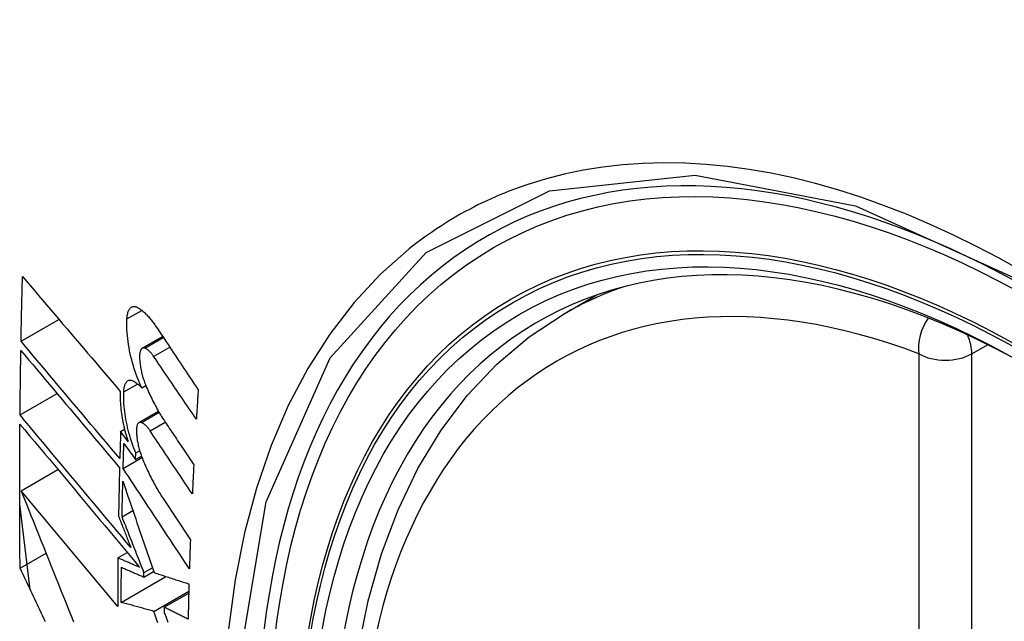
# Model space of a CAD drawing. Header units: inches. Extents: x 327.4 to 387.5, y 121.2 to 187.
# Tile 42 of 67: x 329.931 to 330.242, y 177.84 to 178.029. Entities that reach past the tile are written whole.
import ezdxf

# ---------------------------------------------------------------- set-up
doc = ezdxf.new("R2010")
doc.units = ezdxf.units.IN
doc.header["$MEASUREMENT"] = 0
doc.layers.add('Visible Edges(ANSI)', color=7, linetype='Continuous', lineweight=25)
doc.layers.add('Visible Tangent Edges(ANSI)', color=7, linetype='Continuous', lineweight=25)

msp = doc.modelspace()

# ---------------------------------------------------------------- linework, layer by layer
at = {"layer": 'Visible Edges(ANSI)'}
for p, q in [((330.10294, 177.93656), (330.11321, 177.94249)), ((329.93145, 177.92787), (329.94341, 177.93477)), ((329.96971, 177.92565), (329.97614, 177.92937)), ((329.96958, 177.91314), (329.97084, 177.91387)), ((329.93112, 177.90461), (329.94283, 177.91137)), ((329.96867, 177.90219), (329.97484, 177.90576)), ((329.96288, 177.89937), (329.96413, 177.90009)), ((329.96525, 177.89619), (329.96288, 177.89937)), ((329.96391, 177.89558), (329.96761, 177.89061)), ((329.96368, 177.88771), (329.96962, 177.89114)), ((329.96761, 177.89061), (329.96767, 177.89262)), ((329.96761, 177.89061), (329.96943, 177.89166)), ((329.96767, 177.89262), (329.96889, 177.89332)), ((329.9315, 177.8807), (329.94308, 177.8874)), ((329.96198, 177.84415), (329.9315, 177.8807)), ((329.97627, 177.87826), (329.98491, 177.86524)), ((329.9343, 177.84957), (329.93102, 177.87646)), ((329.96334, 177.87249), (329.96674, 177.87445)), ((329.93114, 177.85625), (329.93934, 177.86098)), ((329.96205, 177.8595), (329.96499, 177.86119)), ((329.97026, 177.85489), (329.9729, 177.85642)), ((329.96308, 177.84549), (329.97719, 177.85364)), ((329.97024, 177.85345), (329.97331, 177.85523)), ((329.97024, 177.85345), (329.97026, 177.85489)), ((329.97335, 177.84265), (329.98439, 177.84902)), ((329.97663, 177.84393), (329.98438, 177.8484)), ((329.97663, 177.84393), (329.97661, 177.84228))]:
    msp.add_line(p, q, dxfattribs=at)
at = {"layer": 'Visible Edges(ANSI)', "flags": 128}
for points in [[(329.93145, 177.92787), (329.93146, 177.92872), (329.93148, 177.92957), (329.93149, 177.93042), (329.93151, 177.93127), (329.93153, 177.93212), (329.93154, 177.93298), (329.93156, 177.93383), (329.93158, 177.93468), (329.9316, 177.93553), (329.93161, 177.93639), (329.93163, 177.93724), (329.93165, 177.93809), (329.93167, 177.93894), (329.93169, 177.9398), (329.93171, 177.94065), (329.93173, 177.9415), (329.93175, 177.94236), (329.93177, 177.94321), (329.93179, 177.94406), (329.93181, 177.94492), (329.93183, 177.94577), (329.93185, 177.94663), (329.93187, 177.94748), (329.9319, 177.94833)], [(329.9319, 177.94833), (329.93316, 177.94684), (329.93442, 177.94535), (329.93569, 177.94385), (329.93697, 177.94235), (329.93824, 177.94085), (329.93953, 177.93934), (329.94081, 177.93783), (329.9421, 177.93631), (329.94338, 177.9348), (329.94467, 177.93328), (329.94597, 177.93176), (329.94726, 177.93024), (329.94855, 177.92872), (329.94985, 177.9272), (329.95114, 177.92568), (329.95244, 177.92416), (329.95374, 177.92264), (329.95503, 177.92112), (329.95632, 177.9196), (329.95762, 177.91809), (329.95891, 177.91658), (329.9602, 177.91507), (329.96149, 177.91357), (329.96277, 177.91207)], [(329.96488, 177.9349), (329.9649, 177.93528), (329.96494, 177.93564), (329.96499, 177.93599), (329.96505, 177.93632), (329.96512, 177.93664), (329.9652, 177.93693), (329.96529, 177.93721), (329.96539, 177.93747), (329.96551, 177.93771), (329.96563, 177.93793), (329.96576, 177.93812), (329.9659, 177.93829), (329.96605, 177.93844), (329.9662, 177.93857), (329.96636, 177.93868), (329.96653, 177.93876), (329.96671, 177.93882), (329.96689, 177.93886), (329.96708, 177.93887), (329.96727, 177.93886), (329.96746, 177.93883), (329.96766, 177.93877), (329.96786, 177.9387), (329.96807, 177.9386)], [(329.96807, 177.9386), (329.96831, 177.93847), (329.96855, 177.93832), (329.9688, 177.93817), (329.96904, 177.938), (329.96929, 177.93783), (329.96954, 177.93764), (329.96978, 177.93745), (329.97003, 177.93724), (329.97027, 177.93703), (329.97052, 177.9368), (329.97077, 177.93657), (329.97102, 177.93632), (329.97126, 177.93607), (329.97151, 177.93581), (329.97176, 177.93553), (329.972, 177.93525), (329.97224, 177.93496), (329.97249, 177.93466), (329.97273, 177.93435), (329.97297, 177.93404), (329.97321, 177.93371), (329.97345, 177.93338), (329.97369, 177.93303), (329.97393, 177.93268)], [(329.96958, 177.91314), (329.9692, 177.91395), (329.96884, 177.91478), (329.96848, 177.91564), (329.96814, 177.91651), (329.96781, 177.9174), (329.9675, 177.9183), (329.9672, 177.91922), (329.96691, 177.92015), (329.96664, 177.92108), (329.96639, 177.92203), (329.96615, 177.92298), (329.96593, 177.92394), (329.96573, 177.92489), (329.96555, 177.92585), (329.96539, 177.9268), (329.96524, 177.92775), (329.96512, 177.92869), (329.96502, 177.92963), (329.96494, 177.93055), (329.96488, 177.93145), (329.96485, 177.93234), (329.96484, 177.93322), (329.96484, 177.93407), (329.96488, 177.9349)], [(330.03791, 177.83036), (330.04104, 177.84595), (330.04523, 177.86076), (330.05046, 177.87473), (330.05673, 177.88777), (330.06403, 177.89983), (330.07234, 177.91081), (330.08164, 177.92064), (330.09186, 177.92925), (330.10294, 177.93656)], [(329.97393, 177.93268), (329.97449, 177.93185), (329.97504, 177.93101), (329.9756, 177.93018), (329.97616, 177.92934), (329.97672, 177.9285), (329.97728, 177.92766), (329.97784, 177.92683), (329.9784, 177.92599), (329.97896, 177.92515), (329.97952, 177.92431), (329.98008, 177.92348), (329.98064, 177.92264), (329.9812, 177.9218), (329.98176, 177.92096), (329.98232, 177.92012), (329.98288, 177.91928), (329.98344, 177.91845), (329.984, 177.91761), (329.98456, 177.91677), (329.98512, 177.91593), (329.98569, 177.9151), (329.98625, 177.91426), (329.98681, 177.91342), (329.98737, 177.91259)], [(329.96263, 177.89086), (329.96134, 177.89239), (329.96004, 177.89392), (329.95874, 177.89546), (329.95744, 177.89701), (329.95613, 177.89855), (329.95482, 177.9001), (329.95352, 177.90165), (329.95221, 177.9032), (329.9509, 177.90475), (329.94959, 177.90631), (329.94828, 177.90786), (329.94697, 177.90941), (329.94567, 177.91096), (329.94436, 177.91252), (329.94306, 177.91406), (329.94175, 177.91561), (329.94045, 177.91716), (329.93915, 177.9187), (329.93786, 177.92024), (329.93657, 177.92177), (329.93528, 177.9233), (329.934, 177.92483), (329.93272, 177.92635), (329.93145, 177.92787)], [(329.93112, 177.90461), (329.93113, 177.90546), (329.93114, 177.90631), (329.93115, 177.90716), (329.93116, 177.908), (329.93117, 177.90885), (329.93118, 177.9097), (329.93119, 177.91055), (329.9312, 177.9114), (329.93121, 177.91224), (329.93122, 177.91309), (329.93123, 177.91394), (329.93124, 177.91479), (329.93125, 177.91564), (329.93126, 177.91649), (329.93127, 177.91734), (329.93129, 177.91818), (329.9313, 177.91903), (329.93131, 177.91988), (329.93133, 177.92073), (329.93134, 177.92158), (329.93135, 177.92243), (329.93137, 177.92328), (329.93138, 177.92413), (329.93139, 177.92498)], [(329.93139, 177.92498), (329.93267, 177.92346), (329.93395, 177.92194), (329.93523, 177.92042), (329.93651, 177.91888), (329.9378, 177.91735), (329.9391, 177.91581), (329.9404, 177.91427), (329.94169, 177.91272), (329.943, 177.91117), (329.9443, 177.90962), (329.94561, 177.90807), (329.94691, 177.90652), (329.94822, 177.90497), (329.94953, 177.90341), (329.95084, 177.90186), (329.95214, 177.9003), (329.95345, 177.89875), (329.95476, 177.8972), (329.95606, 177.89565), (329.95736, 177.89411), (329.95867, 177.89256), (329.95996, 177.89102), (329.96126, 177.88949), (329.96255, 177.88796)], [(329.97049, 177.9257), (329.97037, 177.92573), (329.97026, 177.92576), (329.97015, 177.92576), (329.97004, 177.92576), (329.96993, 177.92574), (329.96983, 177.92571), (329.96973, 177.92566), (329.96964, 177.9256), (329.96955, 177.92553), (329.96946, 177.92545), (329.96938, 177.92535), (329.9693, 177.92523), (329.96923, 177.92511), (329.96917, 177.92497), (329.96911, 177.92482), (329.96906, 177.92466), (329.96901, 177.92449), (329.96897, 177.9243), (329.96893, 177.92411), (329.96891, 177.92391), (329.96889, 177.9237), (329.96887, 177.92348), (329.96886, 177.92325), (329.96886, 177.92301)], [(329.97331, 177.9231), (329.97319, 177.92327), (329.97308, 177.92343), (329.97296, 177.92359), (329.97285, 177.92374), (329.97273, 177.92389), (329.97261, 177.92403), (329.97249, 177.92417), (329.97237, 177.92431), (329.97225, 177.92443), (329.97214, 177.92456), (329.97202, 177.92468), (329.9719, 177.92479), (329.97178, 177.9249), (329.97166, 177.925), (329.97154, 177.92509), (329.97142, 177.92518), (329.9713, 177.92527), (329.97118, 177.92535), (329.97107, 177.92542), (329.97095, 177.92549), (329.97083, 177.92555), (329.97072, 177.92561), (329.9706, 177.92566), (329.97049, 177.9257)], [(329.96886, 177.92301), (329.96887, 177.92265), (329.96889, 177.92229), (329.96891, 177.92191), (329.96894, 177.92154), (329.96898, 177.92116), (329.96902, 177.92077), (329.96907, 177.92039), (329.96913, 177.92), (329.96919, 177.9196), (329.96926, 177.91921), (329.96934, 177.91882), (329.96942, 177.91842), (329.96951, 177.91803), (329.9696, 177.91764), (329.9697, 177.91725), (329.96981, 177.91686), (329.96992, 177.91647), (329.97004, 177.91609), (329.97016, 177.91571), (329.97028, 177.91534), (329.97041, 177.91497), (329.97055, 177.9146), (329.97069, 177.91425), (329.97083, 177.91389)], [(329.98679, 177.90327), (329.98622, 177.90409), (329.98566, 177.90492), (329.9851, 177.90574), (329.98454, 177.90657), (329.98397, 177.9074), (329.98341, 177.90822), (329.98285, 177.90905), (329.98229, 177.90988), (329.98172, 177.91071), (329.98116, 177.91153), (329.9806, 177.91236), (329.98004, 177.91319), (329.97948, 177.91401), (329.97891, 177.91484), (329.97835, 177.91567), (329.97779, 177.9165), (329.97723, 177.91732), (329.97667, 177.91815), (329.97611, 177.91898), (329.97555, 177.9198), (329.97499, 177.92063), (329.97443, 177.92145), (329.97387, 177.92228), (329.97331, 177.9231)], [(329.96387, 177.91187), (329.9639, 177.91224), (329.96393, 177.91259), (329.96397, 177.91293), (329.96403, 177.91325), (329.9641, 177.91356), (329.96417, 177.91384), (329.96426, 177.91411), (329.96436, 177.91436), (329.96447, 177.91458), (329.96459, 177.91479), (329.96471, 177.91497), (329.96485, 177.91513), (329.96499, 177.91527), (329.96514, 177.91539), (329.9653, 177.91548), (329.96546, 177.91555), (329.96563, 177.9156), (329.96581, 177.91562), (329.96599, 177.91562), (329.96617, 177.9156), (329.96636, 177.91556), (329.96656, 177.91549), (329.96675, 177.9154), (329.96695, 177.9153)], [(329.96695, 177.9153), (329.96706, 177.91523), (329.96717, 177.91516), (329.96727, 177.91509), (329.96738, 177.91502), (329.96749, 177.91494), (329.9676, 177.91487), (329.96771, 177.91479), (329.96782, 177.91471), (329.96793, 177.91463), (329.96804, 177.91454), (329.96815, 177.91445), (329.96826, 177.91436), (329.96837, 177.91427), (329.96848, 177.91418), (329.96859, 177.91408), (329.9687, 177.91399), (329.96881, 177.91389), (329.96892, 177.91379), (329.96903, 177.91368), (329.96914, 177.91358), (329.96925, 177.91347), (329.96936, 177.91336), (329.96947, 177.91325), (329.96958, 177.91314)], [(329.97083, 177.91389), (329.97108, 177.91332), (329.97132, 177.91276), (329.97157, 177.91221), (329.97182, 177.91165), (329.97207, 177.91111), (329.97233, 177.91057), (329.97258, 177.91003), (329.97284, 177.9095), (329.9731, 177.90898), (329.97337, 177.90846), (329.97363, 177.90795), (329.9739, 177.90745), (329.97417, 177.90695), (329.97444, 177.90646), (329.97472, 177.90597), (329.97499, 177.90549), (329.97527, 177.90502), (329.97555, 177.90455), (329.97583, 177.90409), (329.97611, 177.90364), (329.97639, 177.90319), (329.97668, 177.90275), (329.97696, 177.90232), (329.97725, 177.9019)], [(329.98737, 177.91259), (329.98734, 177.9122), (329.98732, 177.91181), (329.98729, 177.91142), (329.98727, 177.91103), (329.98724, 177.91064), (329.98722, 177.91025), (329.98719, 177.90987), (329.98717, 177.90948), (329.98714, 177.90909), (329.98712, 177.9087), (329.9871, 177.90831), (329.98707, 177.90792), (329.98705, 177.90754), (329.98702, 177.90715), (329.987, 177.90676), (329.98698, 177.90637), (329.98695, 177.90598), (329.98693, 177.9056), (329.9869, 177.90521), (329.98688, 177.90482), (329.98686, 177.90443), (329.98683, 177.90404), (329.98681, 177.90366), (329.98679, 177.90327)], [(329.96277, 177.91207), (329.96275, 177.91148), (329.96274, 177.91088), (329.96274, 177.91026), (329.96275, 177.90964), (329.96277, 177.90901), (329.96281, 177.90836), (329.96286, 177.90771), (329.96291, 177.90705), (329.96298, 177.90639), (329.96307, 177.90572), (329.96316, 177.90505), (329.96326, 177.90437), (329.96337, 177.90368), (329.9635, 177.903), (329.96363, 177.90231), (329.96377, 177.90162), (329.96393, 177.90093), (329.96409, 177.90024), (329.96426, 177.89956), (329.96444, 177.89888), (329.96463, 177.8982), (329.96483, 177.89753), (329.96504, 177.89686), (329.96525, 177.89619)], [(329.96767, 177.89262), (329.96737, 177.89338), (329.96707, 177.89415), (329.96678, 177.89493), (329.96651, 177.89572), (329.96624, 177.89653), (329.96599, 177.89734), (329.96575, 177.89816), (329.96552, 177.89899), (329.9653, 177.89982), (329.96509, 177.90066), (329.9649, 177.90149), (329.96473, 177.90233), (329.96457, 177.90317), (329.96442, 177.90401), (329.96429, 177.90484), (329.96418, 177.90566), (329.96408, 177.90648), (329.964, 177.90729), (329.96394, 177.90809), (329.96389, 177.90888), (329.96386, 177.90965), (329.96385, 177.9104), (329.96385, 177.91114), (329.96387, 177.91187)], [(329.96612, 177.86277), (329.96467, 177.86449), (329.96322, 177.86623), (329.96177, 177.86797), (329.9603, 177.86972), (329.95884, 177.87147), (329.95737, 177.87322), (329.9559, 177.87498), (329.95443, 177.87674), (329.95296, 177.8785), (329.95149, 177.88026), (329.95001, 177.88202), (329.94854, 177.88378), (329.94707, 177.88554), (329.9456, 177.8873), (329.94413, 177.88905), (329.94267, 177.8908), (329.94121, 177.89255), (329.93975, 177.89429), (329.9383, 177.89603), (329.93685, 177.89776), (329.93541, 177.89949), (329.93397, 177.90121), (329.93255, 177.90291), (329.93112, 177.90461)], [(329.93114, 177.85625), (329.93112, 177.85813), (329.93111, 177.86002), (329.93109, 177.86191), (329.93108, 177.8638), (329.93106, 177.86569), (329.93105, 177.86757), (329.93104, 177.86947), (329.93104, 177.87136), (329.93103, 177.87325), (329.93102, 177.87514), (329.93102, 177.87704), (329.93102, 177.87893), (329.93102, 177.88083), (329.93102, 177.88273), (329.93102, 177.88462), (329.93102, 177.88652), (329.93103, 177.88842), (329.93103, 177.89032), (329.93104, 177.89222), (329.93105, 177.89413), (329.93106, 177.89603), (329.93107, 177.89793), (329.93108, 177.89984), (329.9311, 177.90174)], [(329.9311, 177.90174), (329.93263, 177.89992), (329.93416, 177.89808), (329.9357, 177.89623), (329.93726, 177.89437), (329.93882, 177.8925), (329.94038, 177.89063), (329.94196, 177.88874), (329.94354, 177.88685), (329.94512, 177.88496), (329.94671, 177.88306), (329.9483, 177.88116), (329.94989, 177.87925), (329.95148, 177.87735), (329.95307, 177.87544), (329.95467, 177.87353), (329.95626, 177.87163), (329.95785, 177.86972), (329.95944, 177.86782), (329.96103, 177.86593), (329.96261, 177.86403), (329.96419, 177.86215), (329.96576, 177.86026), (329.96733, 177.85839), (329.96889, 177.85653)], [(329.96942, 177.90223), (329.96931, 177.90226), (329.9692, 177.90229), (329.96909, 177.9023), (329.96899, 177.90229), (329.96888, 177.90228), (329.96878, 177.90225), (329.96869, 177.9022), (329.9686, 177.90215), (329.96851, 177.90208), (329.96843, 177.90199), (329.96835, 177.9019), (329.96828, 177.90179), (329.96821, 177.90166), (329.96815, 177.90153), (329.96809, 177.90138), (329.96804, 177.90122), (329.968, 177.90105), (329.96796, 177.90087), (329.96793, 177.90068), (329.9679, 177.90048), (329.96788, 177.90027), (329.96787, 177.90005), (329.96787, 177.89982), (329.96787, 177.89959)], [(329.9722, 177.8996), (329.97209, 177.89977), (329.97197, 177.89994), (329.97186, 177.90009), (329.97174, 177.90025), (329.97163, 177.9004), (329.97151, 177.90054), (329.97139, 177.90068), (329.97128, 177.90082), (329.97116, 177.90094), (329.97104, 177.90107), (329.97092, 177.90119), (329.97081, 177.9013), (329.97069, 177.90141), (329.97057, 177.90151), (329.97045, 177.90161), (329.97034, 177.9017), (329.97022, 177.90179), (329.97011, 177.90187), (329.96999, 177.90194), (329.96988, 177.90201), (329.96976, 177.90207), (329.96965, 177.90213), (329.96953, 177.90218), (329.96942, 177.90223)], [(329.97725, 177.9019), (329.97761, 177.90136), (329.97798, 177.90082), (329.97834, 177.90028), (329.9787, 177.89974), (329.97907, 177.8992), (329.97943, 177.89866), (329.97979, 177.89812), (329.98016, 177.89758), (329.98052, 177.89703), (329.98088, 177.89649), (329.98125, 177.89595), (329.98161, 177.89541), (329.98197, 177.89487), (329.98234, 177.89433), (329.9827, 177.89379), (329.98307, 177.89325), (329.98343, 177.89271), (329.98379, 177.89217), (329.98416, 177.89163), (329.98452, 177.89109), (329.98488, 177.89055), (329.98525, 177.89001), (329.98561, 177.88947), (329.98598, 177.88893)], [(329.96288, 177.89937), (329.96287, 177.89902), (329.96286, 177.89866), (329.96285, 177.89831), (329.96283, 177.89795), (329.96282, 177.8976), (329.96281, 177.89724), (329.9628, 177.89689), (329.96279, 177.89653), (329.96278, 177.89618), (329.96277, 177.89582), (329.96276, 177.89547), (329.96275, 177.89511), (329.96274, 177.89476), (329.96273, 177.8944), (329.96272, 177.89405), (329.96271, 177.89369), (329.9627, 177.89334), (329.96269, 177.89298), (329.96268, 177.89263), (329.96267, 177.89228), (329.96266, 177.89192), (329.96265, 177.89157), (329.96264, 177.89121), (329.96263, 177.89086)], [(329.96787, 177.89959), (329.96788, 177.89923), (329.9679, 177.89886), (329.96792, 177.89849), (329.96796, 177.89812), (329.96799, 177.89774), (329.96804, 177.89736), (329.96809, 177.89697), (329.96815, 177.89658), (329.96822, 177.89619), (329.96829, 177.8958), (329.96837, 177.8954), (329.96846, 177.89501), (329.96855, 177.89462), (329.96864, 177.89423), (329.96875, 177.89384), (329.96885, 177.89345), (329.96897, 177.89306), (329.96908, 177.89268), (329.96921, 177.8923), (329.96933, 177.89193), (329.96947, 177.89156), (329.9696, 177.8912), (329.96974, 177.89084), (329.96989, 177.89048)], [(329.98552, 177.87968), (329.98496, 177.88051), (329.98441, 177.88134), (329.98385, 177.88217), (329.9833, 177.883), (329.98274, 177.88383), (329.98219, 177.88466), (329.98163, 177.88549), (329.98108, 177.88632), (329.98052, 177.88715), (329.97996, 177.88798), (329.97941, 177.88881), (329.97885, 177.88964), (329.9783, 177.89048), (329.97774, 177.89131), (329.97719, 177.89214), (329.97663, 177.89297), (329.97608, 177.8938), (329.97552, 177.89463), (329.97497, 177.89546), (329.97441, 177.89629), (329.97386, 177.89712), (329.97331, 177.89795), (329.97275, 177.89878), (329.9722, 177.8996)], [(329.96368, 177.88771), (329.96369, 177.88803), (329.9637, 177.88836), (329.96371, 177.88869), (329.96372, 177.88902), (329.96373, 177.88935), (329.96373, 177.88967), (329.96374, 177.89), (329.96375, 177.89033), (329.96376, 177.89066), (329.96377, 177.89098), (329.96378, 177.89131), (329.96379, 177.89164), (329.9638, 177.89197), (329.96381, 177.8923), (329.96382, 177.89262), (329.96383, 177.89295), (329.96384, 177.89328), (329.96385, 177.89361), (329.96386, 177.89394), (329.96387, 177.89426), (329.96388, 177.89459), (329.96389, 177.89492), (329.9639, 177.89525), (329.96391, 177.89558)], [(329.96255, 177.88796), (329.96254, 177.88732), (329.96252, 177.88668), (329.96251, 177.88604), (329.96249, 177.88541), (329.96247, 177.88477), (329.96246, 177.88413), (329.96244, 177.88349), (329.96243, 177.88286), (329.96242, 177.88222), (329.9624, 177.88158), (329.96239, 177.88095), (329.96237, 177.88031), (329.96236, 177.87967), (329.96235, 177.87904), (329.96233, 177.8784), (329.96232, 177.87776), (329.96231, 177.87713), (329.9623, 177.87649), (329.96228, 177.87585), (329.96227, 177.87522), (329.96226, 177.87458), (329.96225, 177.87395), (329.96224, 177.87331), (329.96223, 177.87268)], [(329.98459, 177.85608), (329.98372, 177.85739), (329.98285, 177.85871), (329.98198, 177.86003), (329.98111, 177.86134), (329.98024, 177.86266), (329.97937, 177.86398), (329.9785, 177.8653), (329.97762, 177.86662), (329.97675, 177.86794), (329.97588, 177.86926), (329.97501, 177.87058), (329.97413, 177.8719), (329.97326, 177.87322), (329.97239, 177.87454), (329.97151, 177.87586), (329.97064, 177.87718), (329.96977, 177.8785), (329.9689, 177.87982), (329.96803, 177.88114), (329.96716, 177.88245), (329.96629, 177.88377), (329.96542, 177.88508), (329.96455, 177.8864), (329.96368, 177.88771)], [(329.96989, 177.89048), (329.97013, 177.88991), (329.97037, 177.88934), (329.97062, 177.88877), (329.97087, 177.88821), (329.97112, 177.88766), (329.97137, 177.88711), (329.97163, 177.88656), (329.97189, 177.88603), (329.97215, 177.88549), (329.97241, 177.88497), (329.97267, 177.88445), (329.97294, 177.88393), (329.97321, 177.88342), (329.97348, 177.88292), (329.97375, 177.88243), (329.97402, 177.88194), (329.9743, 177.88145), (329.97458, 177.88098), (329.97485, 177.88051), (329.97513, 177.88004), (329.97542, 177.87959), (329.9757, 177.87914), (329.97598, 177.8787), (329.97627, 177.87826)], [(329.98598, 177.88893), (329.98596, 177.88854), (329.98594, 177.88815), (329.98592, 177.88777), (329.9859, 177.88738), (329.98588, 177.887), (329.98586, 177.88661), (329.98584, 177.88623), (329.98582, 177.88584), (329.9858, 177.88546), (329.98578, 177.88507), (329.98576, 177.88468), (329.98574, 177.8843), (329.98572, 177.88391), (329.9857, 177.88353), (329.98568, 177.88314), (329.98566, 177.88276), (329.98564, 177.88237), (329.98563, 177.88199), (329.98561, 177.8816), (329.98559, 177.88122), (329.98557, 177.88083), (329.98555, 177.88045), (329.98553, 177.88006), (329.98552, 177.87968)], [(329.96334, 177.87249), (329.96335, 177.87296), (329.96336, 177.87343), (329.96337, 177.8739), (329.96338, 177.87437), (329.96339, 177.87483), (329.9634, 177.8753), (329.9634, 177.87577), (329.96341, 177.87624), (329.96342, 177.87671), (329.96343, 177.87718), (329.96344, 177.87765), (329.96345, 177.87812), (329.96346, 177.87859), (329.96347, 177.87906), (329.96348, 177.87953), (329.96349, 177.88), (329.9635, 177.88047), (329.96351, 177.88093), (329.96353, 177.8814), (329.96354, 177.88187), (329.96355, 177.88234), (329.96356, 177.88281), (329.96357, 177.88328), (329.96358, 177.88375)], [(329.96358, 177.88375), (329.96398, 177.88258), (329.96438, 177.8814), (329.96478, 177.88021), (329.96519, 177.87902), (329.96559, 177.87783), (329.966, 177.87664), (329.96641, 177.87544), (329.96682, 177.87424), (329.96723, 177.87303), (329.96764, 177.87183), (329.96805, 177.87062), (329.96846, 177.86941), (329.96888, 177.8682), (329.96929, 177.86699), (329.9697, 177.86578), (329.97012, 177.86456), (329.97053, 177.86335), (329.97095, 177.86213), (329.97136, 177.86092), (329.97178, 177.85971), (329.97219, 177.8585), (329.97261, 177.85728), (329.97302, 177.85607), (329.97344, 177.85487)], [(329.9315, 177.8807), (329.93226, 177.87877), (329.93303, 177.87682), (329.93381, 177.87487), (329.93458, 177.87292), (329.93536, 177.87095), (329.93614, 177.86899), (329.93693, 177.86702), (329.93771, 177.86505), (329.9385, 177.86308), (329.93929, 177.8611), (329.94008, 177.85912), (329.94087, 177.85714), (329.94166, 177.85515), (329.94246, 177.85317), (329.94325, 177.85119), (329.94405, 177.8492), (329.94484, 177.84722), (329.94564, 177.84524), (329.94644, 177.84326), (329.94723, 177.84128), (329.94803, 177.8393)], [(329.96223, 177.87268), (329.96239, 177.87226), (329.96255, 177.87185), (329.96271, 177.87144), (329.96287, 177.87103), (329.96304, 177.87062), (329.9632, 177.8702), (329.96336, 177.86979), (329.96352, 177.86938), (329.96368, 177.86897), (329.96385, 177.86855), (329.96401, 177.86814), (329.96417, 177.86773), (329.96433, 177.86731), (329.9645, 177.8669), (329.96466, 177.86649), (329.96482, 177.86607), (329.96498, 177.86566), (329.96515, 177.86525), (329.96531, 177.86483), (329.96547, 177.86442), (329.96563, 177.86401), (329.9658, 177.86359), (329.96596, 177.86318), (329.96612, 177.86277)], [(329.97026, 177.85489), (329.96997, 177.85563), (329.96968, 177.85636), (329.96939, 177.8571), (329.9691, 177.85784), (329.96881, 177.85857), (329.96852, 177.85931), (329.96823, 177.86004), (329.96794, 177.86078), (329.96765, 177.86152), (329.96736, 177.86225), (329.96707, 177.86299), (329.96678, 177.86372), (329.9665, 177.86446), (329.96621, 177.86519), (329.96592, 177.86592), (329.96563, 177.86666), (329.96534, 177.86739), (329.96506, 177.86812), (329.96477, 177.86885), (329.96448, 177.86958), (329.9642, 177.87031), (329.96391, 177.87104), (329.96363, 177.87176), (329.96334, 177.87249)], [(329.98491, 177.86524), (329.98489, 177.86486), (329.98488, 177.86448), (329.98486, 177.86409), (329.98485, 177.86371), (329.98483, 177.86333), (329.98482, 177.86295), (329.98481, 177.86256), (329.98479, 177.86218), (329.98478, 177.8618), (329.98477, 177.86142), (329.98475, 177.86104), (329.98474, 177.86065), (329.98473, 177.86027), (329.98472, 177.85989), (329.9847, 177.85951), (329.98469, 177.85913), (329.98468, 177.85875), (329.98466, 177.85837), (329.98465, 177.85798), (329.98464, 177.8576), (329.98463, 177.85722), (329.98462, 177.85684), (329.9846, 177.85646), (329.98459, 177.85608)], [(329.96205, 177.8595), (329.96205, 177.85886), (329.96204, 177.85822), (329.96204, 177.85758), (329.96203, 177.85693), (329.96203, 177.85629), (329.96202, 177.85565), (329.96202, 177.85501), (329.96201, 177.85437), (329.96201, 177.85373), (329.96201, 177.85309), (329.962, 177.85245), (329.962, 177.85181), (329.962, 177.85117), (329.96199, 177.85053), (329.96199, 177.84989), (329.96199, 177.84926), (329.96199, 177.84862), (329.96199, 177.84798), (329.96199, 177.84734), (329.96198, 177.8467), (329.96198, 177.84606), (329.96198, 177.84542), (329.96198, 177.84479), (329.96198, 177.84415)], [(329.96889, 177.85653), (329.9686, 177.85665), (329.96832, 177.85677), (329.96803, 177.8569), (329.96775, 177.85702), (329.96746, 177.85714), (329.96718, 177.85727), (329.96689, 177.85739), (329.96661, 177.85752), (329.96632, 177.85764), (329.96604, 177.85776), (329.96575, 177.85789), (329.96547, 177.85801), (329.96518, 177.85814), (329.9649, 177.85826), (329.96461, 177.85838), (329.96433, 177.85851), (329.96404, 177.85863), (329.96376, 177.85876), (329.96347, 177.85888), (329.96319, 177.859), (329.9629, 177.85913), (329.96262, 177.85925), (329.96234, 177.85937), (329.96205, 177.8595)], [(329.96308, 177.84549), (329.96308, 177.84595), (329.96308, 177.84641), (329.96308, 177.84687), (329.96308, 177.84733), (329.96308, 177.84779), (329.96308, 177.84825), (329.96308, 177.84871), (329.96309, 177.84917), (329.96309, 177.84963), (329.96309, 177.85009), (329.96309, 177.85055), (329.96309, 177.85102), (329.9631, 177.85148), (329.9631, 177.85194), (329.9631, 177.8524), (329.9631, 177.85286), (329.96311, 177.85332), (329.96311, 177.85378), (329.96311, 177.85424), (329.96312, 177.8547), (329.96312, 177.85516), (329.96312, 177.85563), (329.96313, 177.85609), (329.96313, 177.85655)], [(329.96313, 177.85655), (329.96343, 177.85642), (329.96372, 177.85629), (329.96402, 177.85616), (329.96431, 177.85603), (329.96461, 177.8559), (329.9649, 177.85578), (329.9652, 177.85565), (329.96549, 177.85552), (329.96579, 177.85539), (329.96608, 177.85526), (329.96638, 177.85513), (329.96668, 177.855), (329.96697, 177.85487), (329.96727, 177.85474), (329.96757, 177.85461), (329.96786, 177.85449), (329.96816, 177.85436), (329.96846, 177.85423), (329.96875, 177.8541), (329.96905, 177.85397), (329.96935, 177.85384), (329.96964, 177.85371), (329.96994, 177.85358), (329.97024, 177.85345)], [(329.93917, 177.83934), (329.93874, 177.84023), (329.93832, 177.84112), (329.9379, 177.84201), (329.93747, 177.8429), (329.93705, 177.84379), (329.93663, 177.84468), (329.9362, 177.84557), (329.93578, 177.84647), (329.93536, 177.84736), (329.93493, 177.84825), (329.93451, 177.84914), (329.93409, 177.85003), (329.93367, 177.85092), (329.93325, 177.85181), (329.93282, 177.8527), (329.9324, 177.85358), (329.93198, 177.85447), (329.93156, 177.85536), (329.93114, 177.85625)], [(329.97344, 177.85487), (329.97389, 177.85472), (329.97435, 177.85457), (329.9748, 177.85442), (329.97526, 177.85427), (329.97571, 177.85412), (329.97617, 177.85397), (329.97662, 177.85382), (329.97708, 177.85367), (329.97754, 177.85353), (329.978, 177.85338), (329.97846, 177.85323), (329.97892, 177.85308), (329.97938, 177.85293), (329.97984, 177.85278), (329.9803, 177.85263), (329.98076, 177.85248), (329.98122, 177.85234), (329.98168, 177.85219), (329.98214, 177.85204), (329.9826, 177.85189), (329.98307, 177.85175), (329.98353, 177.8516), (329.98399, 177.85145), (329.98445, 177.8513)], [(329.98445, 177.8513), (329.98444, 177.85084), (329.98443, 177.85037), (329.98442, 177.8499), (329.9844, 177.84944), (329.98439, 177.84897), (329.98438, 177.84851), (329.98437, 177.84804), (329.98436, 177.84757), (329.98435, 177.84711), (329.98433, 177.84664), (329.98432, 177.84618), (329.98431, 177.84571), (329.9843, 177.84525), (329.98429, 177.84478), (329.98428, 177.84432), (329.98427, 177.84385), (329.98426, 177.84339), (329.98425, 177.84292), (329.98424, 177.84246), (329.98423, 177.84199), (329.98422, 177.84153), (329.98421, 177.84106), (329.98421, 177.8406), (329.9842, 177.84013)], [(329.97335, 177.84265), (329.97292, 177.84277), (329.97249, 177.84289), (329.97206, 177.843), (329.97163, 177.84312), (329.9712, 177.84324), (329.97077, 177.84336), (329.97034, 177.84348), (329.96991, 177.8436), (329.96948, 177.84371), (329.96905, 177.84383), (329.96862, 177.84395), (329.96819, 177.84407), (329.96776, 177.84419), (329.96734, 177.84431), (329.96691, 177.84443), (329.96648, 177.84455), (329.96605, 177.84466), (329.96563, 177.84478), (329.9652, 177.8449), (329.96477, 177.84502), (329.96435, 177.84514), (329.96392, 177.84526), (329.9635, 177.84538), (329.96308, 177.84549)], [(329.9842, 177.84013), (329.98388, 177.84029), (329.98356, 177.84045), (329.98325, 177.84061), (329.98293, 177.84076), (329.98261, 177.84092), (329.9823, 177.84108), (329.98198, 177.84124), (329.98167, 177.8414), (329.98135, 177.84156), (329.98103, 177.84171), (329.98072, 177.84187), (329.9804, 177.84203), (329.98009, 177.84219), (329.97977, 177.84235), (329.97946, 177.84251), (329.97914, 177.84266), (329.97883, 177.84282), (329.97851, 177.84298), (329.9782, 177.84314), (329.97788, 177.8433), (329.97757, 177.84345), (329.97726, 177.84361), (329.97694, 177.84377), (329.97663, 177.84393)], [(329.97466, 177.83899), (329.97422, 177.84021), (329.97379, 177.84143), (329.97335, 177.84265)], [(329.97661, 177.84228), (329.97691, 177.84153), (329.97722, 177.84078), (329.97752, 177.84003), (329.97783, 177.83927)]]:
    msp.add_lwpolyline(points, dxfattribs=at)
at = {"layer": 'Visible Edges(ANSI)'}
for centre, major_axis, start_param, end_param in [((330.35688, 177.15921), (-0.64961, 1.12515), 5.161526, 5.834048), ((330.25213, 177.66128), (0.15748, -0.27276), 2.363977, 7.060801)]:
    msp.add_ellipse(centre, major_axis=major_axis, ratio=0.57735, start_param=start_param, end_param=end_param, dxfattribs=at)
msp.add_ellipse((330.24865, 177.65927), major_axis=(-0.15994, 0.27703), ratio=0.57735, dxfattribs=at)
at = {"layer": 'Visible Tangent Edges(ANSI)'}
for p, q in [((329.96488, 177.9349), (329.96958, 177.93761)), ((329.97049, 177.9257), (329.97634, 177.92908)), ((329.97331, 177.9231), (329.97837, 177.92602)), ((330.2316, 177.92391), (330.23659, 177.92679)), ((330.2149, 177.92391), (330.2149, 177.43924)), ((330.2316, 177.43924), (330.2316, 177.92391)), ((329.96387, 177.91187), (329.96823, 177.91438)), ((329.96942, 177.90223), (329.97501, 177.90546)), ((329.9722, 177.8996), (329.97695, 177.90235))]:
    msp.add_line(p, q, dxfattribs=at)
at = {"layer": 'Visible Tangent Edges(ANSI)', "flags": 128}
for points in [[(330.24752, 177.94996), (330.24022, 177.95405), (330.2329, 177.9579), (330.22559, 177.9615), (330.21828, 177.96484), (330.211, 177.96793), (330.20374, 177.97076), (330.19653, 177.97332), (330.18936, 177.97562), (330.18225, 177.97765), (330.1752, 177.9794), (330.16823, 177.98088), (330.16131, 177.98208), (330.15445, 177.98301), (330.14767, 177.98367), (330.14096, 177.98406), (330.13435, 177.98417), (330.12783, 177.98401), (330.12142, 177.98356), (330.11512, 177.98285), (330.10894, 177.98186), (330.10288, 177.9806), (330.09695, 177.97907), (330.09114, 177.97728), (330.08547, 177.97521)], [(330.07287, 177.55498), (330.03925, 177.62207), (330.01512, 177.69114), (330.00167, 177.75873), (329.99953, 177.8218), (330.00878, 177.87722), (330.02907, 177.92268), (330.05933, 177.95589), (330.09827, 177.97535), (330.14424, 177.98033), (330.1949, 177.97056), (330.24803, 177.94651)], [(330.08547, 177.97521), (330.08405, 177.97465), (330.08264, 177.97406), (330.08123, 177.97346), (330.07984, 177.97284), (330.07845, 177.97221), (330.07707, 177.97156), (330.0757, 177.97089), (330.07435, 177.9702), (330.073, 177.9695), (330.07166, 177.96878), (330.07033, 177.96805), (330.06901, 177.9673), (330.0677, 177.96653), (330.0664, 177.96575), (330.06511, 177.96495), (330.06383, 177.96413), (330.06256, 177.9633), (330.06129, 177.96245), (330.06004, 177.96158), (330.0588, 177.9607), (330.05757, 177.9598), (330.05635, 177.95889), (330.05514, 177.95796), (330.05394, 177.95701)], [(330.05394, 177.95701), (330.04492, 177.94903), (330.03656, 177.94006), (330.0289, 177.93014), (330.02196, 177.91929), (330.01578, 177.90755), (330.01037, 177.89495), (330.00576, 177.88154), (330.00198, 177.8674), (329.99903, 177.85256), (329.99692, 177.83706)]]:
    msp.add_lwpolyline(points, dxfattribs=at)
at = {"layer": 'Visible Tangent Edges(ANSI)'}
for centre, major_axis, ratio, start_param, end_param in [((330.25114, 177.66071), (-0.17318, 0.29996), 0.57735, 5.05527, 10.652693), ((330.25109, 177.66068), (-0.15059, 0.26083), 0.57735, 5.66855, 8.468616), ((330.25944, 177.6655), (-0.1565, 0.27106), 0.57735, 6.171189, 6.283185), ((330.22325, 177.92873), (-0.00418, -0.01105), 0.667065, 4.356432, 5.396522), ((330.22325, 177.92873), (0.00591, -0.01023), 0.57735, 0.785398, 1.348991), ((330.22325, 177.92873), (-0.01181, 0), 0.57735, 0.785398, 2.356194)]:
    msp.add_ellipse(centre, major_axis=major_axis, ratio=ratio, start_param=start_param, end_param=end_param, dxfattribs=at)
for centre, major_axis in [((330.25173, 177.66105), (0.17111, -0.29637)), ((330.24876, 177.65933), (-0.1627, 0.2818)), ((330.24865, 177.65927), (0.1621, -0.28076))]:
    msp.add_ellipse(centre, major_axis=major_axis, ratio=0.57735, dxfattribs=at)

doc.saveas('drawing.dxf')
